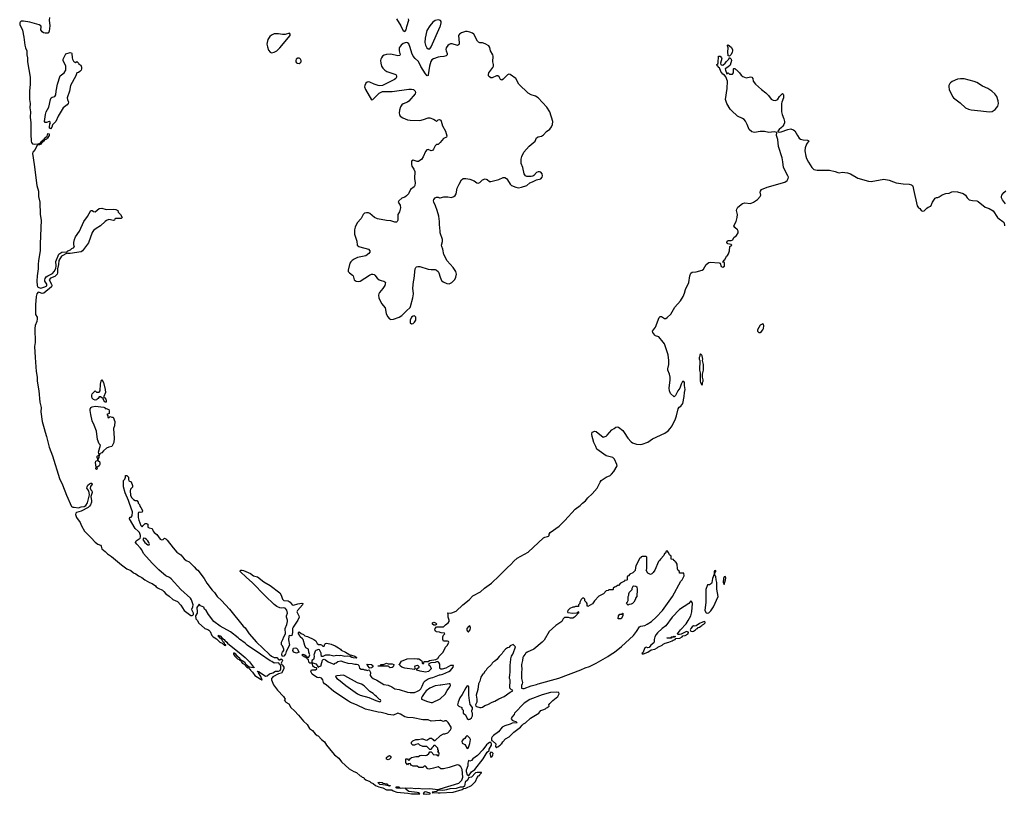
# Model space of a CAD drawing. Header units: inches. Extents: x 1552086 to 1694788, y 812325 to 917226.
# Tile 2 of 109: x 1553945 to 1568126, y 837981 to 849137. Entities that reach past the tile are written whole.
import ezdxf

# ---------------------------------------------------------------- set-up
doc = ezdxf.new("R2010")
doc.units = ezdxf.units.IN
doc.header["$MEASUREMENT"] = 0
for name, color, linetype in [('B5853', 7, 'Continuous'), ('B5854', 7, 'Continuous'), ('B5863', 7, 'Continuous'), ('B5864', 7, 'Continuous')]:
    doc.layers.add(name, color=color, linetype=linetype)

msp = doc.modelspace()

# ---------------------------------------------------------------- linework, layer by layer
at = {"layer": 'B5853', "color": 6, "elevation": 700}
for points in [[(1557026, 840000), (1557027, 839990), (1557042, 839970), (1557084, 839930), (1557104, 839924), (1557110, 839914), (1557118, 839918), (1557122, 839910), (1557129, 839909), (1557138, 839898), (1557136, 839890), (1557145, 839885), (1557149, 839870), (1557177, 839857), (1557198, 839838), (1557199, 839830), (1557210, 839816), (1557236, 839804), (1557247, 839807), (1557251, 839790), (1557264, 839784), (1557268, 839770), (1557299, 839739), (1557332, 839690), (1557406, 839646), (1557410, 839639), (1557419, 839639), (1557430, 839628), (1557435, 839630), (1557430, 839646), (1557426, 839646), (1557429, 839650), (1557418, 839678), (1557384, 839730), (1557386, 839746), (1557374, 839746), (1557370, 839754), (1557390, 839751), (1557400, 839740), (1557410, 839737), (1557485, 839685), (1557510, 839687), (1557544, 839716), (1557590, 839730), (1557630, 839755), (1557670, 839757), (1557694, 839766), (1557707, 839790), (1557706, 839826), (1557701, 839841), (1557689, 839850), (1557684, 839864), (1557670, 839875), (1557610, 839868), (1557574, 839894), (1557550, 839904), (1557411, 840000)], [(1557133, 840000), (1557193, 839950), (1557253, 839890), (1557314, 839814), (1557322, 839810), (1557318, 839802), (1557250, 839814), (1557208, 839848), (1557193, 839873), (1557171, 839891), (1557150, 839904), (1557142, 839902), (1557121, 839921), (1557122, 839930), (1557084, 839964), (1557059, 839999), (1557058, 840000)], [(1557539, 840000), (1557570, 839971), (1557610, 839951), (1557650, 839952), (1557670, 839922), (1557678, 839918), (1557690, 839916), (1557711, 839931), (1557725, 839925), (1557730, 839910), (1557713, 839870), (1557717, 839857), (1557730, 839842), (1557747, 839810), (1557750, 839789), (1557715, 839725), (1557670, 839716), (1557590, 839675), (1557580, 839660), (1557573, 839650), (1557572, 839630), (1557600, 839560), (1557660, 839480), (1557746, 839390), (1557766, 839350), (1557756, 839330), (1557766, 839326), (1557776, 839310), (1557822, 839282), (1557849, 839230), (1557902, 839182), (1557961, 839121), (1558030, 839033), (1558086, 838986), (1558121, 838930), (1558160, 838900), (1558202, 838850), (1558230, 838827), (1558242, 838822), (1558293, 838770), (1558336, 838736), (1558365, 838690), (1558450, 838581), (1558479, 838550), (1558541, 838501), (1558579, 838450), (1558691, 838350), (1558759, 838310), (1558795, 838295), (1558850, 838248), (1558863, 838243), (1558879, 838230), (1558902, 838222), (1558908, 838210), (1558928, 838190), (1558986, 838166), (1559002, 838150), (1559037, 838137), (1559069, 838110), (1559117, 838090), (1559175, 838075), (1559230, 838048), (1559305, 838045), (1559325, 838030), (1559376, 838010), (1559537, 837997), (1559590, 837986), (1559709, 837990), (1559690, 838004), (1559670, 838009), (1559550, 838024), (1559509, 838050), (1559508, 838068), (1559496, 838064), (1559378, 838070), (1559362, 838090), (1559369, 838091), (1559411, 838090), (1559413, 838073), (1559431, 838071), (1559464, 838075), (1559510, 838070), (1559570, 838074), (1559650, 838067), (1559690, 838069), (1559750, 838060), (1559850, 838067), (1559930, 838054), (1559970, 838052), (1560000, 838062)], [(1557772, 840000), (1557770, 839994), (1557750, 839969), (1557730, 839966), (1557721, 839990), (1557721, 840000)], [(1560000, 839043), (1559998, 839042), (1559870, 839035), (1559830, 839054), (1559750, 839055), (1559610, 839082), (1559529, 839089), (1559490, 839098), (1559430, 839135), (1559390, 839148), (1559330, 839119), (1559250, 839129), (1559230, 839139), (1559150, 839159), (1559110, 839164), (1558926, 839206), (1558798, 839270), (1558710, 839305), (1558681, 839321), (1558470, 839461), (1558357, 839557), (1558335, 839570), (1558319, 839590), (1558312, 839632), (1558290, 839655), (1558270, 839664), (1558250, 839659), (1558230, 839664), (1558175, 839695), (1558158, 839710), (1558138, 839750), (1558147, 839773), (1558207, 839773), (1558226, 839790), (1558222, 839802), (1558189, 839809), (1558169, 839829), (1558162, 839862), (1558148, 839868), (1558126, 839870), (1558110, 839886), (1558102, 839922), (1558090, 839926), (1558087, 839933), (1558087, 839947), (1558073, 839947), (1558058, 839958), (1558050, 839958), (1558028, 839970), (1558008, 839990), (1558022, 839998), (1558050, 839991), (1558074, 839970), (1558078, 839958), (1558090, 839954), (1558110, 839954), (1558116, 839964), (1558122, 839990), (1558119, 840000)], [(1558185, 840000), (1558181, 839990), (1558186, 839970), (1558182, 839938), (1558175, 839925), (1558152, 839910), (1558154, 839874), (1558166, 839874), (1558210, 839858), (1558234, 839830), (1558238, 839818), (1558250, 839814), (1558258, 839822), (1558288, 839832), (1558288, 839848), (1558305, 839915), (1558315, 839925), (1558330, 839927), (1558350, 839919), (1558390, 839891), (1558470, 839854), (1558482, 839858), (1558486, 839870), (1558503, 839877), (1558526, 839894), (1558570, 839903), (1558607, 839887), (1558670, 839871), (1558735, 839865), (1558770, 839856), (1558797, 839857), (1558814, 839850), (1558830, 839834), (1558838, 839798), (1558864, 839784), (1558890, 839782), (1558910, 839772), (1558930, 839772), (1558950, 839762), (1558973, 839773), (1558984, 839764), (1558997, 839737), (1558992, 839690), (1559012, 839670), (1559038, 839650), (1559090, 839627), (1559190, 839563), (1559250, 839555), (1559305, 839530), (1559350, 839501), (1559409, 839491), (1559530, 839453), (1559570, 839448), (1559630, 839447), (1559675, 839465), (1559701, 839479), (1559721, 839499), (1559742, 839538), (1559765, 839595), (1559785, 839615), (1559830, 839643), (1559870, 839659), (1559896, 839664), (1559990, 839701), (1560000, 839703)], [(1558684, 840000), (1558690, 839996), (1558774, 839970), (1558802, 839950), (1558790, 839942), (1558750, 839945), (1558728, 839950), (1558705, 839965), (1558670, 839969), (1558627, 839967), (1558570, 839979), (1558550, 839975), (1558510, 839982), (1558470, 839969), (1558410, 839987), (1558350, 839985), (1558310, 839966), (1558290, 839966), (1558289, 840000)], [(1560000, 839791), (1559995, 839795), (1559996, 839856), (1559980, 839880), (1559970, 839888), (1559950, 839889), (1559930, 839879), (1559866, 839874), (1559838, 839862), (1559834, 839850), (1559850, 839834), (1559870, 839794), (1559870, 839786), (1559834, 839750), (1559790, 839739), (1559713, 839753), (1559666, 839770), (1559666, 839790), (1559698, 839810), (1559698, 839818), (1559690, 839826), (1559674, 839834), (1559634, 839826), (1559632, 839810), (1559642, 839790), (1559630, 839778), (1559490, 839796), (1559448, 839810), (1559426, 839830), (1559422, 839842), (1559406, 839850), (1559422, 839858), (1559442, 839898), (1559527, 839933), (1559630, 839937), (1559670, 839934), (1559692, 839930), (1559734, 839910), (1559742, 839890), (1559742, 839870), (1559750, 839862), (1559766, 839870), (1559768, 839892), (1559828, 839892), (1559848, 839910), (1559937, 839923), (1559965, 839935), (1559987, 839970), (1560000, 839984)], [(1560000, 839552), (1559930, 839545), (1559850, 839509), (1559801, 839470), (1559768, 839432), (1559741, 839390), (1559731, 839370), (1559732, 839350), (1559817, 839317), (1559870, 839303), (1559890, 839304), (1560000, 839357)], [(1560000, 838356), (1559970, 838378), (1559904, 838356), (1559844, 838344), (1559822, 838350), (1559790, 838386), (1559770, 838386), (1559751, 838369), (1559692, 838368), (1559670, 838386), (1559610, 838386), (1559583, 838403), (1559570, 838426), (1559538, 838422), (1559530, 838406), (1559522, 838422), (1559506, 838430), (1559506, 838490), (1559510, 838494), (1559530, 838494), (1559538, 838478), (1559550, 838474), (1559562, 838478), (1559566, 838490), (1559586, 838510), (1559610, 838518), (1559650, 838525), (1559690, 838525), (1559710, 838538), (1559735, 838545), (1559790, 838541), (1559810, 838545), (1559838, 838570), (1559850, 838594), (1559870, 838594), (1559910, 838552), (1559950, 838554), (1559958, 838538), (1559970, 838534), (1559982, 838538), (1559986, 838570), (1559982, 838582), (1559968, 838588), (1559978, 838602), (1559978, 838610), (1559968, 838628), (1559967, 838647), (1559930, 838686), (1559910, 838686), (1559897, 838663), (1559882, 838650), (1559870, 838626), (1559850, 838626), (1559810, 838668), (1559749, 838669), (1559706, 838690), (1559690, 838706), (1559650, 838698), (1559631, 838689), (1559606, 838690), (1559586, 838710), (1559586, 838730), (1559606, 838750), (1559650, 838771), (1559688, 838772), (1559730, 838782), (1559750, 838782), (1559784, 838764), (1559810, 838762), (1559850, 838791), (1559874, 838790), (1559902, 838770), (1559910, 838754), (1559930, 838754), (1560000, 838822)], [(1560000, 838039), (1559970, 838042), (1559961, 838030), (1559950, 838024), (1559885, 838010), (1559890, 838002), (1559915, 838005), (1559970, 838001), (1560000, 838002)]]:
    msp.add_lwpolyline(points, dxfattribs=at)
for points in [[(1558990, 839798), (1558982, 839802), (1558958, 839830), (1558958, 839838), (1558946, 839854), (1559014, 839850), (1559034, 839830), (1559022, 839810), (1559010, 839802)], [(1559250, 839862), (1559310, 839862), (1559334, 839850), (1559330, 839826), (1559324, 839816), (1559310, 839809), (1559283, 839803), (1559266, 839810), (1559262, 839822), (1559250, 839826), (1559110, 839826), (1559106, 839830), (1559142, 839838), (1559149, 839851), (1559187, 839853), (1559230, 839871)], [(1558610, 839695), (1558513, 839687), (1558498, 839682), (1558494, 839670), (1558505, 839665), (1558514, 839650), (1558537, 839637), (1558642, 839550), (1558811, 839430), (1558850, 839411), (1558975, 839375), (1559074, 839330), (1559130, 839314), (1559142, 839318), (1559146, 839330), (1559142, 839342), (1559127, 839347), (1559086, 839390), (1559063, 839403), (1559034, 839434), (1558990, 839462), (1558905, 839545), (1558870, 839568), (1558810, 839589), (1558630, 839689)], [(1559250, 838478), (1559230, 838486), (1559228, 838492), (1559228, 838510), (1559250, 838532), (1559270, 838542), (1559292, 838528), (1559290, 838506), (1559270, 838486)], [(1559270, 838099), (1559214, 838114), (1559130, 838124), (1559104, 838150), (1559126, 838154), (1559165, 838150), (1559181, 838141), (1559231, 838130), (1559240, 838120), (1559283, 838110), (1559279, 838101)], [(1559790, 838015), (1559771, 838010), (1559756, 837990), (1559810, 837981), (1559850, 837989), (1559859, 837990), (1559856, 837996), (1559810, 838014)]]:
    msp.add_lwpolyline(points, close=True, dxfattribs=at)
at = {"layer": 'B5854', "color": 6}
for points, elevation in [([(1554372, 849170), (1554371, 849131), (1554381, 849050), (1554370, 848970), (1554359, 848950), (1554350, 848942), (1554310, 848941), (1554288, 848948), (1554270, 848961), (1554251, 848990), (1554255, 849035), (1554248, 849050), (1554225, 849065), (1554090, 849101), (1553998, 849118), (1553965, 849115), (1553950, 849102), (1553945, 849090), (1553948, 849070), (1553985, 848985), (1554006, 848886), (1554019, 848770), (1554030, 848730), (1554049, 848690), (1554048, 848630), (1554057, 848590), (1554059, 848530), (1554094, 848310), (1554095, 848210), (1554086, 848110), (1554087, 847990), (1554096, 847930), (1554090, 847870), (1554099, 847810), (1554095, 847735), (1554107, 847650), (1554105, 847490), (1554109, 847390), (1554114, 847370), (1554130, 847350), (1554155, 847345), (1554210, 847350), (1554239, 847361), (1554250, 847378), (1554300, 847420), (1554304, 847430), (1554338, 847462), (1554350, 847496), (1554370, 847494), (1554368, 847470), (1554345, 847430), (1554330, 847416), (1554299, 847401), (1554295, 847390), (1554279, 847381), (1554274, 847370), (1554259, 847361), (1554250, 847347), (1554230, 847337), (1554215, 847335), (1554210, 847346), (1554207, 847330), (1554190, 847321), (1554166, 847270), (1554135, 847230), (1554131, 847210), (1554154, 847054), (1554190, 846750), (1554214, 846670), (1554217, 846590), (1554235, 846510), (1554240, 846330), (1554252, 846250), (1554239, 845910), (1554239, 845810), (1554217, 845670), (1554212, 845610), (1554213, 845547), (1554195, 845450), (1554193, 845370), (1554196, 845310), (1554201, 845290), (1554218, 845278), (1554250, 845272), (1554306, 845290), (1554334, 845306), (1554335, 845330), (1554308, 845370), (1554306, 845390), (1554312, 845410), (1554328, 845432), (1554350, 845449), (1554417, 845483), (1554443, 845510), (1554464, 845556), (1554468, 845590), (1554465, 845655), (1554510, 845758), (1554550, 845791), (1554624, 845795), (1554636, 845810), (1554676, 845824), (1554698, 845842), (1554719, 845850), (1554730, 845865), (1554733, 845870), (1554724, 845890), (1554725, 845930), (1554733, 845970), (1554749, 846010), (1554807, 846093), (1554870, 846230), (1554919, 846301), (1554970, 846391), (1554990, 846391), (1555010, 846375), (1555030, 846371), (1555090, 846416), (1555130, 846423), (1555190, 846403), (1555290, 846408), (1555330, 846402), (1555358, 846390), (1555364, 846364), (1555398, 846330), (1555422, 846290), (1555418, 846282), (1555404, 846276), (1555325, 846275), (1555314, 846270), (1555312, 846250), (1555295, 846245), (1555230, 846258), (1555197, 846244), (1555174, 846230), (1555110, 846170), (1555047, 846130), (1555010, 846099), (1554987, 846073), (1554936, 845924), (1554850, 845806), (1554830, 845796), (1554670, 845770), (1554638, 845770), (1554630, 845775), (1554547, 845733), (1554510, 845670), (1554505, 845610), (1554487, 845550), (1554491, 845490), (1554482, 845470), (1554450, 845439), (1554386, 845414), (1554370, 845390), (1554404, 845330), (1554408, 845310), (1554403, 845290), (1554290, 845201), (1554270, 845195), (1554230, 845209), (1554209, 845211), (1554190, 845190), (1554182, 845150), (1554172, 845030), (1554170, 844910), (1554174, 844890), (1554194, 844854), (1554197, 844830), (1554191, 844789), (1554169, 844731), (1554161, 844690), (1554166, 844490), (1554160, 844430), (1554167, 844270), (1554184, 844070), (1554195, 843990), (1554195, 843930), (1554219, 843790), (1554233, 843630), (1554255, 843550), (1554248, 843490), (1554266, 843350), (1554298, 843250), (1554310, 843195), (1554332, 843132), (1554370, 842982), (1554415, 842855), (1554518, 842530), (1554559, 842439), (1554617, 842290), (1554690, 842128), (1554710, 842115), (1554730, 842117), (1554790, 842107), (1554830, 842123), (1554872, 842128), (1554899, 842141), (1554920, 842180), (1554948, 842292), (1554946, 842330), (1554937, 842357), (1554924, 842370), (1554914, 842390), (1554915, 842410), (1554928, 842432), (1554949, 842451), (1554970, 842463), (1554984, 842464), (1554988, 842450), (1554966, 842414), (1554961, 842390), (1554967, 842367), (1554982, 842350), (1554988, 842330), (1554967, 842270), (1554980, 842210), (1554978, 842190), (1554964, 842150), (1554951, 842129), (1554930, 842111), (1554830, 842061), (1554762, 842038), (1554752, 842030), (1554748, 842012), (1554762, 841970), (1554817, 841897), (1554837, 841850), (1554880, 841770), (1554975, 841675), (1555030, 841613), (1555070, 841582), (1555107, 841567), (1555117, 841557), (1555130, 841518), (1555150, 841495), (1555177, 841477), (1555210, 841443), (1555266, 841406), (1555410, 841287), (1555490, 841230), (1555544, 841204), (1555584, 841170), (1555618, 841158), (1555654, 841130), (1555704, 841104), (1555745, 841070), (1555814, 841030), (1555855, 841015), (1555903, 840983), (1555912, 840970), (1555940, 840950), (1556001, 840921), (1556023, 840903), (1556049, 840870), (1556097, 840837), (1556150, 840787), (1556216, 840756), (1556264, 840704), (1556314, 840630), (1556410, 840557), (1556430, 840554), (1556440, 840560), (1556448, 840570), (1556447, 840590), (1556427, 840630), (1556424, 840650), (1556438, 840682), (1556441, 840710), (1556421, 840781), (1556406, 840806), (1556267, 840930), (1556126, 841086), (1556104, 841104), (1556049, 841130), (1556021, 841150), (1555950, 841213), (1555853, 841310), (1555730, 841450), (1555702, 841502), (1555685, 841525), (1555630, 841582), (1555614, 841610), (1555622, 841630), (1555678, 841670), (1555684, 841690), (1555683, 841710), (1555669, 841750), (1555652, 841772), (1555610, 841810), (1555528, 841950), (1555530, 841974), (1555550, 841974), (1555567, 841993), (1555569, 842050), (1555524, 842170), (1555514, 842214), (1555463, 842323), (1555439, 842410), (1555440, 842500), (1555458, 842522), (1555468, 842550), (1555470, 842574), (1555490, 842574), (1555511, 842550), (1555513, 842513), (1555518, 842498), (1555550, 842482), (1555571, 842430), (1555570, 842406), (1555542, 842378), (1555538, 842350), (1555542, 842290), (1555557, 842257), (1555585, 842225), (1555610, 842214), (1555630, 842214), (1555651, 842191), (1555652, 842172), (1555670, 842154), (1555674, 842130), (1555690, 842114), (1555712, 842070), (1555710, 842046), (1555690, 842038), (1555670, 842046), (1555658, 842042), (1555653, 842027), (1555652, 841968), (1555661, 841930), (1555690, 841852), (1555710, 841834), (1555718, 841850), (1555750, 841882), (1555770, 841882), (1555790, 841874), (1555792, 841830), (1555810, 841821), (1555851, 841811), (1555867, 841770), (1555881, 841750), (1555921, 841721), (1555970, 841657), (1555994, 841646), (1556010, 841651), (1556030, 841671), (1556050, 841661), (1556070, 841643), (1556154, 841530), (1556207, 841470), (1556264, 841430), (1556313, 841373), (1556341, 841350), (1556387, 841327), (1556458, 841258), (1556485, 841225), (1556511, 841211), (1556603, 841090), (1556641, 841021), (1556719, 840919), (1556750, 840886), (1556787, 840830), (1556853, 840773), (1556967, 840650), (1557164, 840404), (1557190, 840378), (1557251, 840290), (1557354, 840174), (1557539, 840000)], 700), ([(1559372, 849150), (1559434, 849050), (1559450, 849015), (1559470, 848984), (1559490, 848967), (1559495, 848970), (1559510, 848991), (1559520, 849040), (1559551, 849130), (1559547, 849150)], 800), ([(1560000, 849126), (1559990, 849131), (1559970, 849134), (1559930, 849125), (1559896, 849104), (1559850, 849050), (1559810, 848981), (1559783, 848870), (1559781, 848810), (1559791, 848770), (1559810, 848733), (1559830, 848717), (1559850, 848719), (1559873, 848747), (1560000, 849037)], 800), ([(1560000, 848601), (1559970, 848598), (1559906, 848574), (1559882, 848558), (1559866, 848534), (1559845, 848470), (1559830, 848341), (1559826, 848334), (1559813, 848327), (1559790, 848356), (1559724, 848464), (1559690, 848537), (1559640, 848580), (1559614, 848614), (1559594, 848654), (1559570, 848737), (1559549, 848789), (1559530, 848806), (1559510, 848810), (1559470, 848795), (1559437, 848770), (1559411, 848730), (1559409, 848689), (1559427, 848630), (1559419, 848621), (1559390, 848617), (1559290, 848639), (1559230, 848638), (1559195, 848625), (1559172, 848610), (1559155, 848590), (1559146, 848570), (1559142, 848550), (1559145, 848510), (1559157, 848470), (1559177, 848437), (1559204, 848410), (1559233, 848393), (1559363, 848350), (1559374, 848330), (1559373, 848310), (1559363, 848290), (1559344, 848276), (1559170, 848191), (1559133, 848187), (1559109, 848191), (1559050, 848210), (1558990, 848239), (1558970, 848243), (1558950, 848238), (1558930, 848223), (1558914, 848190), (1558913, 848170), (1558925, 848130), (1559010, 847981), (1559030, 847988), (1559122, 848078), (1559170, 848101), (1559210, 848105), (1559310, 848101), (1559550, 848137), (1559590, 848137), (1559615, 848130), (1559639, 848110), (1559645, 848090), (1559639, 848070), (1559550, 847963), (1559530, 847949), (1559470, 847927), (1559449, 847910), (1559430, 847883), (1559415, 847835), (1559411, 847791), (1559414, 847770), (1559426, 847746), (1559462, 847722), (1559530, 847697), (1559570, 847689), (1559710, 847687), (1559762, 847698), (1559830, 847722), (1559850, 847724), (1559906, 847706), (1559931, 847690), (1559950, 847671), (1559970, 847693), (1559990, 847698), (1560000, 847693)], 800), ([(1560000, 847369), (1559990, 847358), (1559970, 847342), (1559950, 847338), (1559930, 847320), (1559907, 847273), (1559890, 847254), (1559870, 847250), (1559830, 847267), (1559810, 847264), (1559790, 847237), (1559757, 847163), (1559730, 847125), (1559710, 847108), (1559690, 847097), (1559670, 847095), (1559610, 847114), (1559590, 847101), (1559586, 847090), (1559586, 847050), (1559593, 847030), (1559623, 846983), (1559635, 846950), (1559629, 846851), (1559640, 846790), (1559638, 846750), (1559626, 846730), (1559574, 846690), (1559543, 846630), (1559518, 846602), (1559490, 846581), (1559450, 846568), (1559404, 846530), (1559395, 846510), (1559424, 846464), (1559429, 846430), (1559413, 846370), (1559393, 846330), (1559392, 846250), (1559383, 846230), (1559370, 846223), (1559350, 846223), (1559290, 846239), (1559230, 846245), (1559098, 846270), (1559056, 846290), (1558990, 846348), (1558970, 846357), (1558942, 846358), (1558911, 846349), (1558894, 846330), (1558864, 846276), (1558806, 846210), (1558776, 846150), (1558767, 846110), (1558767, 846050), (1558800, 845950), (1558806, 845890), (1558830, 845870), (1558845, 845865), (1558970, 845830), (1558990, 845810), (1558986, 845790), (1558971, 845770), (1558930, 845734), (1558810, 845710), (1558764, 845690), (1558734, 845670), (1558714, 845650), (1558702, 845630), (1558678, 845530), (1558678, 845510), (1558694, 845490), (1558738, 845458), (1558746, 845446), (1558763, 845390), (1558790, 845370), (1558827, 845367), (1558850, 845371), (1558981, 845459), (1559010, 845471), (1559030, 845473), (1559050, 845468), (1559059, 845459), (1559095, 845415), (1559124, 845390), (1559150, 845379), (1559191, 845371), (1559203, 845363), (1559212, 845350), (1559211, 845331), (1559202, 845310), (1559174, 845266), (1559128, 845210), (1559118, 845190), (1559114, 845170), (1559118, 845130), (1559156, 845050), (1559208, 844988), (1559225, 844905), (1559244, 844864), (1559270, 844831), (1559290, 844819), (1559330, 844825), (1559410, 844855), (1559450, 844879), (1559518, 844942), (1559567, 844993), (1559573, 845006), (1559609, 845130), (1559615, 845190), (1559609, 845271), (1559616, 845364), (1559626, 845410), (1559643, 845550), (1559652, 845568), (1559662, 845578), (1559677, 845583), (1559710, 845585), (1559830, 845545), (1559870, 845540), (1559930, 845539), (1559950, 845531), (1559970, 845511), (1559982, 845490), (1559999, 845430), (1560000, 845429)], 800), ([(1560000, 846094), (1559992, 846190), (1559993, 846233), (1559981, 846310), (1559959, 846390), (1559935, 846455), (1559908, 846510), (1559904, 846530), (1559910, 846550), (1559929, 846570), (1559950, 846580), (1559970, 846579), (1559990, 846571), (1560000, 846573)], 800), ([(1557721, 840000), (1557723, 840017), (1557730, 840030), (1557749, 840050), (1557749, 840070), (1557730, 840118), (1557715, 840135), (1557714, 840170), (1557737, 840210), (1557747, 840250), (1557773, 840290), (1557770, 840370), (1557794, 840426), (1557804, 840470), (1557802, 840490), (1557787, 840530), (1557787, 840550), (1557801, 840590), (1557793, 840633), (1557770, 840663), (1557750, 840669), (1557710, 840661), (1557690, 840665), (1557650, 840685), (1557610, 840717), (1557479, 840839), (1557294, 841034), (1557210, 841105), (1557122, 841190), (1557126, 841210), (1557149, 841211), (1557170, 841205), (1557270, 841159), (1557310, 841127), (1557370, 841111), (1557463, 841043), (1557550, 840990), (1557690, 840884), (1557713, 840850), (1557731, 840791), (1557750, 840771), (1557810, 840768), (1557839, 840750), (1557870, 840711), (1557887, 840707), (1557950, 840726), (1558010, 840734), (1558023, 840730), (1558020, 840710), (1557948, 840630), (1557936, 840610), (1557965, 840550), (1557968, 840530), (1557952, 840488), (1557884, 840390), (1557876, 840370), (1557875, 840310), (1557862, 840270), (1557850, 840265), (1557830, 840269), (1557821, 840260), (1557816, 840204), (1557829, 840130), (1557782, 840038), (1557772, 840000)], 700), ([(1557411, 840000), (1557222, 840130), (1557190, 840159), (1557110, 840214), (1557090, 840234), (1556979, 840319), (1556830, 840404), (1556742, 840470), (1556665, 840570), (1556630, 840628), (1556608, 840650), (1556595, 840675), (1556550, 840698), (1556530, 840718), (1556496, 840670), (1556502, 840610), (1556499, 840590), (1556478, 840550), (1556484, 840510), (1556504, 840484), (1556520, 840450), (1556610, 840371), (1556656, 840356), (1556667, 840347), (1556686, 840326), (1556714, 840270), (1556733, 840250), (1556780, 840220), (1556827, 840170), (1556859, 840159), (1556876, 840144), (1556884, 840144), (1556890, 840129), (1556915, 840125), (1556913, 840133), (1556901, 840141), (1556896, 840156), (1556870, 840182), (1556861, 840201), (1556850, 840210), (1556845, 840225), (1556830, 840230), (1556824, 840244), (1556810, 840250), (1556810, 840272), (1556822, 840262), (1556830, 840262), (1556865, 840225), (1556890, 840211), (1556898, 840198), (1556930, 840174), (1556940, 840160), (1557133, 840000)], 700), ([(1558119, 840000), (1558109, 840030), (1558106, 840070), (1558068, 840090), (1558050, 840126), (1558029, 840209), (1558020, 840220), (1557982, 840250), (1557975, 840275), (1557962, 840290), (1557958, 840310), (1557970, 840322), (1557997, 840297), (1558030, 840285), (1558050, 840262), (1558090, 840256), (1558182, 840210), (1558211, 840190), (1558230, 840152), (1558250, 840138), (1558278, 840138), (1558293, 840133), (1558310, 840114), (1558330, 840114), (1558338, 840142), (1558347, 840153), (1558370, 840156), (1558430, 840145), (1558490, 840119), (1558538, 840090), (1558565, 840070), (1558575, 840055), (1558638, 840030), (1558684, 840000)], 700), ([(1560000, 840313), (1559990, 840318), (1559950, 840322), (1559938, 840330), (1559926, 840350), (1559927, 840367), (1559950, 840394), (1560000, 840394)], 700), ([(1557058, 840000), (1557035, 840015), (1557026, 840014), (1557026, 840000)], 700), ([(1558289, 840000), (1558288, 840012), (1558263, 840063), (1558250, 840069), (1558210, 840054), (1558199, 840041), (1558185, 840000)], 700)]:
    msp.add_lwpolyline(points, dxfattribs=dict(at, elevation=elevation))
for points, elevation in [([(1557830, 848944), (1557770, 848922), (1557730, 848923), (1557670, 848934), (1557610, 848932), (1557570, 848914), (1557547, 848893), (1557521, 848850), (1557507, 848810), (1557505, 848785), (1557512, 848748), (1557530, 848698), (1557550, 848669), (1557570, 848661), (1557610, 848669), (1557650, 848691), (1557692, 848730), (1557839, 848910), (1557841, 848930)], 800), ([(1554750, 848522), (1554770, 848534), (1554794, 848510), (1554798, 848498), (1554824, 848484), (1554835, 848455), (1554835, 848430), (1554828, 848410), (1554810, 848392), (1554790, 848377), (1554770, 848370), (1554761, 848359), (1554752, 848330), (1554676, 848190), (1554663, 848110), (1554630, 848010), (1554631, 847990), (1554646, 847950), (1554641, 847930), (1554630, 847912), (1554572, 847868), (1554500, 847750), (1554464, 847670), (1554419, 847621), (1554408, 847590), (1554390, 847564), (1554376, 847576), (1554373, 847590), (1554381, 847639), (1554389, 847650), (1554382, 847662), (1554370, 847669), (1554330, 847655), (1554316, 847656), (1554310, 847658), (1554304, 847670), (1554314, 847774), (1554327, 847810), (1554363, 847877), (1554390, 847990), (1554399, 848010), (1554410, 848021), (1554450, 848031), (1554466, 848054), (1554468, 848108), (1554490, 848207), (1554529, 848330), (1554586, 848374), (1554607, 848410), (1554611, 848430), (1554607, 848467), (1554603, 848483), (1554570, 848547), (1554572, 848570), (1554610, 848647), (1554670, 848665), (1554690, 848658), (1554698, 848650), (1554701, 848590), (1554706, 848570), (1554721, 848541), (1554730, 848531)], 700), ([(1557970, 848584), (1557950, 848583), (1557929, 848570), (1557920, 848550), (1557921, 848530), (1557930, 848517), (1557942, 848510), (1557970, 848508), (1557985, 848515), (1557997, 848530), (1558000, 848550), (1557991, 848570), (1557979, 848579)], 800), ([(1559630, 844873), (1559610, 844869), (1559590, 844855), (1559569, 844811), (1559571, 844770), (1559590, 844755), (1559610, 844764), (1559630, 844779), (1559650, 844812), (1559651, 844851)], 800), ([(1555190, 843628), (1555170, 843629), (1555146, 843674), (1555146, 843686), (1555126, 843690), (1555110, 843706), (1555090, 843706), (1555077, 843683), (1555062, 843670), (1555050, 843662), (1555030, 843658), (1555010, 843668), (1554990, 843688), (1554982, 843710), (1554982, 843730), (1554989, 843750), (1555030, 843794), (1555050, 843774), (1555090, 843774), (1555106, 843790), (1555109, 843890), (1555117, 843930), (1555130, 843954), (1555150, 843910), (1555176, 843810), (1555181, 843770), (1555158, 843710), (1555158, 843698), (1555170, 843692), (1555185, 843670), (1555192, 843648)], 700), ([(1555178, 843538), (1555190, 843538), (1555230, 843522), (1555235, 843505), (1555235, 843465), (1555202, 843450), (1555212, 843432), (1555214, 843410), (1555230, 843405), (1555250, 843422), (1555273, 843413), (1555290, 843412), (1555317, 843350), (1555311, 843289), (1555296, 843250), (1555306, 843110), (1555302, 843050), (1555271, 842989), (1555230, 842979), (1555196, 842964), (1555150, 842927), (1555130, 842899), (1555102, 842890), (1555097, 842883), (1555091, 842869), (1555086, 842830), (1555071, 842810), (1555071, 842790), (1555092, 842772), (1555100, 842750), (1555097, 842730), (1555090, 842713), (1555056, 842690), (1555059, 842670), (1555050, 842659), (1555039, 842670), (1555046, 842694), (1555038, 842762), (1555043, 842777), (1555050, 842785), (1555069, 842791), (1555069, 842810), (1555059, 842830), (1555059, 842850), (1555063, 842857), (1555079, 842861), (1555088, 842870), (1555078, 842910), (1555108, 843010), (1555089, 843029), (1555064, 843090), (1555052, 843210), (1555019, 843299), (1554990, 843358), (1554967, 843450), (1554959, 843510), (1554961, 843530), (1554970, 843551), (1554990, 843564), (1555030, 843571), (1555157, 843557), (1555170, 843552)], 700), ([(1555730, 841668), (1555718, 841650), (1555746, 841606), (1555790, 841575), (1555810, 841574), (1555813, 841590), (1555806, 841610), (1555792, 841630), (1555770, 841653), (1555750, 841665)], 700), ([(1559910, 840418), (1559888, 840430), (1559889, 840450), (1559910, 840462), (1559934, 840450), (1559952, 840430), (1559950, 840426), (1559930, 840418)], 700), ([(1557930, 840014), (1557887, 840027), (1557877, 840050), (1557890, 840085), (1557910, 840091), (1557930, 840085), (1557945, 840070), (1557960, 840040), (1557972, 840030), (1557970, 840026)], 700)]:
    msp.add_lwpolyline(points, close=True, dxfattribs=dict(at, elevation=elevation))
at = {"layer": 'B5863', "color": 6, "elevation": 700}
for points in [[(1560000, 839984), (1560015, 840000)], [(1560882, 840000), (1560850, 839968), (1560817, 839923), (1560790, 839898), (1560770, 839888), (1560751, 839869), (1560742, 839850), (1560672, 839788), (1560662, 839770), (1560642, 839750), (1560624, 839716), (1560610, 839706), (1560585, 839670), (1560571, 839610), (1560551, 839570), (1560541, 839490), (1560521, 839410), (1560522, 839382), (1560531, 839350), (1560531, 839310), (1560512, 839270), (1560513, 839253), (1560524, 839244), (1560570, 839231), (1560590, 839231), (1560610, 839238), (1560642, 839258), (1560687, 839273), (1560749, 839310), (1560790, 839324), (1560844, 839356), (1560922, 839390), (1561009, 839451), (1561046, 839470), (1561042, 839482), (1561030, 839486), (1561006, 839510), (1561008, 839630), (1560998, 839650), (1561002, 839710), (1561008, 839730), (1561008, 839848), (1561015, 839875), (1561018, 839930), (1561029, 839970), (1561048, 840000)], [(1561224, 840000), (1561201, 839970), (1561191, 839950), (1561187, 839910), (1561171, 839850), (1561176, 839770), (1561171, 839750), (1561171, 839650), (1561185, 839590), (1561182, 839570), (1561172, 839550), (1561172, 839530), (1561174, 839510), (1561190, 839505), (1561210, 839507), (1561310, 839542), (1561390, 839564), (1561410, 839574), (1561710, 839653), (1562027, 839773), (1562090, 839804), (1562150, 839824), (1562250, 839871), (1562415, 839965), (1562466, 840000)], [(1560000, 839703), (1560038, 839710), (1560128, 839750), (1560150, 839766), (1560188, 839810), (1560194, 839834), (1560190, 839838), (1560150, 839834), (1560082, 839798), (1560030, 839782), (1560010, 839782), (1560000, 839791)], [(1560000, 839357), (1560002, 839358), (1560075, 839425), (1560103, 839477), (1560141, 839530), (1560149, 839550), (1560146, 839570), (1560130, 839574), (1560010, 839553), (1560000, 839552)], [(1560000, 838822), (1560008, 838830), (1560050, 838852), (1560070, 838852), (1560110, 838865), (1560148, 838910), (1560158, 838930), (1560158, 838950), (1560117, 839017), (1560090, 839038), (1560070, 839038), (1560050, 839028), (1560010, 839046), (1560000, 839043)], [(1560000, 838062), (1560270, 838144), (1560296, 838164), (1560314, 838186), (1560326, 838230), (1560320, 838340), (1560298, 838378), (1560270, 838400), (1560250, 838404), (1560230, 838401), (1560130, 838366), (1560050, 838347), (1560010, 838350), (1560000, 838356)], [(1560000, 838002), (1560190, 838010), (1560316, 838050), (1560335, 838065), (1560371, 838070), (1560450, 838110), (1560510, 838168), (1560536, 838224), (1560555, 838245), (1560569, 838250), (1560573, 838267), (1560595, 838290), (1560595, 838295), (1560535, 838295), (1560510, 838289), (1560450, 838229), (1560410, 838218), (1560401, 838190), (1560363, 838157), (1560350, 838099), (1560334, 838086), (1560290, 838084), (1560230, 838064), (1560138, 838062), (1560090, 838044), (1560070, 838042), (1560030, 838037), (1560000, 838039)]]:
    msp.add_lwpolyline(points, dxfattribs=at)
for points in [[(1560390, 839542), (1560370, 839515), (1560319, 839421), (1560285, 839370), (1560261, 839310), (1560252, 839270), (1560270, 839252), (1560314, 839230), (1560314, 839210), (1560332, 839192), (1560334, 839150), (1560364, 839124), (1560390, 839072), (1560410, 839058), (1560430, 839062), (1560450, 839082), (1560466, 839110), (1560466, 839150), (1560458, 839170), (1560458, 839190), (1560468, 839210), (1560468, 839230), (1560433, 839273), (1560421, 839330), (1560413, 839410), (1560413, 839530), (1560410, 839538)], [(1561670, 839454), (1561590, 839449), (1561470, 839416), (1561291, 839349), (1561210, 839293), (1561071, 839149), (1561065, 839130), (1561031, 839090), (1561025, 839070), (1561038, 839050), (1561057, 839037), (1561094, 839030), (1561098, 839018), (1561111, 839010), (1561036, 839004), (1561010, 838989), (1560930, 838969), (1560892, 838950), (1560839, 838881), (1560771, 838830), (1560750, 838808), (1560741, 838790), (1560738, 838758), (1560754, 838750), (1560802, 838710), (1560798, 838670), (1560810, 838652), (1560818, 838662), (1560830, 838665), (1560854, 838686), (1560870, 838692), (1560876, 838704), (1560890, 838714), (1560902, 838738), (1560942, 838778), (1560996, 838810), (1561064, 838876), (1561156, 838950), (1561181, 838979), (1561203, 838997), (1561231, 839010), (1561301, 839079), (1561423, 839150), (1561453, 839187), (1561480, 839200), (1561518, 839210), (1561534, 839226), (1561549, 839230), (1561557, 839243), (1561572, 839250), (1561568, 839270), (1561582, 839290), (1561622, 839330), (1561695, 839390), (1561715, 839430), (1561710, 839446)], [(1560390, 838826), (1560372, 838808), (1560357, 838783), (1560334, 838770), (1560314, 838746), (1560318, 838718), (1560357, 838697), (1560390, 838642), (1560410, 838654), (1560430, 838714), (1560437, 838770), (1560430, 838788)], [(1560710, 838728), (1560690, 838715), (1560670, 838695), (1560617, 838623), (1560539, 838541), (1560472, 838490), (1560450, 838466), (1560430, 838458), (1560410, 838466), (1560401, 838430), (1560401, 838390), (1560376, 838330), (1560374, 838310), (1560390, 838264), (1560407, 838250), (1560410, 838242), (1560450, 838305), (1560499, 838340), (1560619, 838490), (1560678, 838590), (1560706, 838610), (1560708, 838630), (1560738, 838690), (1560738, 838710), (1560730, 838726)], [(1560730, 838586), (1560714, 838570), (1560730, 838512), (1560737, 838523), (1560750, 838525), (1560761, 838550), (1560762, 838570), (1560750, 838582)]]:
    msp.add_lwpolyline(points, close=True, dxfattribs=at)
at = {"layer": 'B5864', "color": 6}
for points, elevation in [([(1560000, 849037), (1560006, 849050), (1560015, 849090), (1560014, 849110), (1560004, 849124), (1560000, 849126)], 800), ([(1560000, 846573), (1560053, 846587), (1560110, 846585), (1560163, 846577), (1560199, 846590), (1560216, 846604), (1560233, 846627), (1560248, 846710), (1560274, 846770), (1560310, 846830), (1560332, 846848), (1560370, 846850), (1560430, 846841), (1560490, 846817), (1560530, 846790), (1560550, 846783), (1560570, 846793), (1560610, 846830), (1560650, 846846), (1560677, 846837), (1560709, 846809), (1560729, 846809), (1560844, 846836), (1560910, 846865), (1560930, 846864), (1560955, 846850), (1560972, 846830), (1561008, 846770), (1561030, 846750), (1561090, 846725), (1561130, 846716), (1561170, 846724), (1561249, 846751), (1561290, 846787), (1561330, 846802), (1561388, 846832), (1561450, 846847), (1561471, 846870), (1561475, 846890), (1561470, 846918), (1561450, 846940), (1561430, 846947), (1561410, 846945), (1561390, 846935), (1561350, 846892), (1561336, 846884), (1561310, 846879), (1561270, 846878), (1561250, 846880), (1561230, 846889), (1561210, 846917), (1561190, 847010), (1561168, 847068), (1561166, 847130), (1561175, 847165), (1561207, 847230), (1561284, 847316), (1561368, 847390), (1561390, 847436), (1561410, 847448), (1561459, 847461), (1561490, 847477), (1561533, 847527), (1561578, 847562), (1561606, 847594), (1561620, 847630), (1561622, 847670), (1561582, 847810), (1561536, 847876), (1561414, 848014), (1561376, 848036), (1561310, 848053), (1561270, 848079), (1561132, 848210), (1561090, 848291), (1561010, 848347), (1560990, 848352), (1560970, 848344), (1560910, 848280), (1560890, 848266), (1560870, 848278), (1560852, 848312), (1560830, 848328), (1560810, 848327), (1560750, 848302), (1560730, 848302), (1560710, 848315), (1560699, 848330), (1560696, 848350), (1560701, 848370), (1560761, 848450), (1560768, 848470), (1560768, 848490), (1560759, 848530), (1560762, 848610), (1560757, 848630), (1560725, 848690), (1560718, 848738), (1560701, 848761), (1560650, 848792), (1560610, 848803), (1560570, 848805), (1560553, 848813), (1560540, 848830), (1560487, 848927), (1560465, 848945), (1560430, 848959), (1560390, 848967), (1560365, 848965), (1560310, 848949), (1560278, 848930), (1560267, 848910), (1560276, 848804), (1560274, 848786), (1560267, 848773), (1560250, 848766), (1560172, 848788), (1560151, 848789), (1560130, 848781), (1560112, 848768), (1560088, 848730), (1560084, 848710), (1560086, 848690), (1560100, 848650), (1560100, 848630), (1560085, 848615), (1560054, 848606), (1560000, 848601)], 800), ([(1560000, 840394), (1560050, 840394), (1560078, 840422), (1560118, 840450), (1560129, 840470), (1560129, 840490), (1560114, 840530), (1560118, 840578), (1560110, 840586), (1560110, 840594), (1560151, 840591), (1560170, 840595), (1560230, 840621), (1560325, 840710), (1560417, 840783), (1560470, 840839), (1560583, 840897), (1560640, 840950), (1560738, 841022), (1560853, 841127), (1560972, 841250), (1561018, 841290), (1561061, 841339), (1561110, 841384), (1561267, 841470), (1561490, 841674), (1561510, 841686), (1561547, 841693), (1561560, 841700), (1561569, 841710), (1561573, 841730), (1561587, 841753), (1561716, 841844), (1561797, 841923), (1561944, 842090), (1562017, 842143), (1562050, 842174), (1562094, 842206), (1562127, 842250), (1562192, 842308), (1562262, 842390), (1562304, 842476), (1562321, 842499), (1562390, 842548), (1562450, 842573), (1562470, 842591), (1562502, 842630), (1562549, 842710), (1562546, 842730), (1562510, 842810), (1562487, 842830), (1562390, 842858), (1562256, 842950), (1562244, 842990), (1562214, 843050), (1562202, 843102), (1562188, 843132), (1562183, 843170), (1562190, 843198), (1562230, 843211), (1562250, 843206), (1562350, 843127), (1562390, 843140), (1562408, 843152), (1562475, 843230), (1562509, 843251), (1562530, 843271), (1562550, 843275), (1562570, 843267), (1562630, 843219), (1562653, 843190), (1562703, 843110), (1562750, 843059), (1562770, 843044), (1562830, 843023), (1562890, 843021), (1562910, 843024), (1562990, 843054), (1563058, 843102), (1563237, 843183), (1563284, 843216), (1563315, 843250), (1563340, 843290), (1563389, 843390), (1563405, 843430), (1563428, 843532), (1563442, 843558), (1563468, 843572), (1563494, 843610), (1563517, 843710), (1563519, 843770), (1563529, 843810), (1563518, 843870), (1563518, 843910), (1563510, 843926), (1563490, 843926), (1563470, 843886), (1563451, 843829), (1563422, 843790), (1563390, 843726), (1563373, 843707), (1563316, 843756), (1563304, 843790), (1563299, 843830), (1563313, 843950), (1563313, 843990), (1563304, 844030), (1563281, 844090), (1563278, 844110), (1563295, 844170), (1563294, 844230), (1563284, 844310), (1563230, 844469), (1563215, 844495), (1563150, 844568), (1563104, 844584), (1563094, 844594), (1563062, 844630), (1563061, 844650), (1563101, 844710), (1563156, 844850), (1563170, 844865), (1563190, 844863), (1563230, 844833), (1563250, 844832), (1563270, 844846), (1563323, 844897), (1563383, 844997), (1563461, 845090), (1563503, 845150), (1563522, 845198), (1563534, 845250), (1563582, 845350), (1563597, 845450), (1563612, 845488), (1563630, 845499), (1563690, 845506), (1563775, 845530), (1563794, 845545), (1563830, 845611), (1563870, 845638), (1563890, 845646), (1564017, 845637), (1564034, 845630), (1564050, 845582), (1564070, 845572), (1564094, 845586), (1564098, 845610), (1564096, 845636), (1564090, 845646), (1564070, 845646), (1564066, 845650), (1564082, 845658), (1564087, 845673), (1564102, 845678), (1564126, 845730), (1564140, 845740), (1564156, 845764), (1564169, 845810), (1564175, 845870), (1564202, 845890), (1564190, 845902), (1564144, 845910), (1564129, 845930), (1564135, 845950), (1564150, 845956), (1564190, 845957), (1564214, 845966), (1564230, 846002), (1564270, 846031), (1564293, 846070), (1564293, 846093), (1564284, 846110), (1564246, 846146), (1564229, 846170), (1564263, 846230), (1564280, 846290), (1564281, 846330), (1564267, 846390), (1564273, 846410), (1564290, 846437), (1564357, 846490), (1564390, 846498), (1564470, 846490), (1564512, 846508), (1564571, 846549), (1564612, 846590), (1564618, 846610), (1564610, 846654), (1564613, 846670), (1564630, 846691), (1564710, 846726), (1564963, 846797), (1564997, 846823), (1565015, 846850), (1565016, 846870), (1565010, 846890), (1564944, 847010), (1564937, 847090), (1564926, 847146), (1564872, 847310), (1564862, 847410), (1564843, 847470), (1564852, 847512), (1564810, 847520), (1564735, 847515), (1564670, 847526), (1564610, 847528), (1564530, 847514), (1564490, 847522), (1564450, 847555), (1564425, 847630), (1564398, 847678), (1564379, 847699), (1564356, 847716), (1564285, 847750), (1564198, 847830), (1564179, 847850), (1564130, 847930), (1564111, 847990), (1564136, 848144), (1564139, 848250), (1564116, 848316), (1564098, 848338), (1564070, 848351), (1564043, 848390), (1564022, 848442), (1564010, 848450), (1564004, 848464), (1563989, 848471), (1563986, 848490), (1563998, 848502), (1564003, 848517), (1564010, 848611), (1564032, 848610), (1564052, 848590), (1564057, 848577), (1564038, 848510), (1564042, 848490), (1564050, 848485), (1564070, 848481), (1564105, 848510), (1564124, 848536), (1564159, 848570), (1564167, 848593), (1564191, 848570), (1564196, 848550), (1564176, 848484), (1564146, 848454), (1564108, 848430), (1564111, 848410), (1564130, 848358), (1564139, 848361), (1564150, 848374), (1564170, 848354), (1564210, 848352), (1564228, 848370), (1564228, 848430), (1564230, 848434), (1564247, 848433), (1564260, 848420), (1564270, 848416), (1564310, 848372), (1564336, 848336), (1564359, 848319), (1564410, 848302), (1564470, 848313), (1564491, 848311), (1564505, 848290), (1564511, 848250), (1564543, 848210), (1564631, 848130), (1564690, 848086), (1564730, 848046), (1564770, 847994), (1564796, 847976), (1564830, 847973), (1564850, 847981), (1564866, 847994), (1564887, 848030), (1564910, 848057), (1564930, 848072), (1564943, 848063), (1564948, 848048), (1564947, 848010), (1564920, 847950), (1564918, 847930), (1564919, 847810), (1564925, 847770), (1564950, 847710), (1564959, 847670), (1564958, 847650), (1564951, 847629), (1564936, 847604), (1564917, 847583), (1564883, 847557), (1564864, 847530), (1564864, 847524), (1564890, 847517), (1564910, 847520), (1565010, 847556), (1565050, 847564), (1565061, 847561), (1565090, 847550), (1565110, 847535), (1565148, 847470), (1565173, 847433), (1565190, 847418), (1565230, 847405), (1565290, 847401), (1565310, 847391), (1565276, 847344), (1565257, 847290), (1565255, 847250), (1565266, 847170), (1565276, 847136), (1565305, 847085), (1565352, 847010), (1565382, 846982), (1565430, 846971), (1565610, 846970), (1565690, 846952), (1565730, 846935), (1565750, 846933), (1565790, 846940), (1565870, 846930), (1565910, 846915), (1566016, 846856), (1566170, 846810), (1566210, 846809), (1566390, 846839), (1566470, 846826), (1566530, 846800), (1566570, 846789), (1566670, 846775), (1566758, 846770), (1566790, 846761), (1566804, 846750), (1566810, 846739), (1566817, 846690), (1566870, 846456), (1566890, 846426), (1566910, 846416), (1566930, 846391), (1566950, 846378), (1566970, 846385), (1567010, 846425), (1567030, 846438), (1567069, 846451), (1567093, 846510), (1567130, 846565), (1567150, 846576), (1567170, 846576), (1567190, 846586), (1567230, 846616), (1567285, 846635), (1567330, 846640), (1567370, 846657), (1567397, 846663), (1567450, 846658), (1567534, 846634), (1567568, 846610), (1567590, 846571), (1567621, 846541), (1567670, 846531), (1567730, 846528), (1567750, 846520), (1567850, 846439), (1567910, 846417), (1567965, 846385), (1568026, 846290), (1568050, 846268), (1568107, 846230), (1568122, 846210), (1568130, 846170)], 700), ([(1560000, 847693), (1560010, 847688), (1560016, 847676), (1560034, 847610), (1560076, 847530), (1560095, 847465), (1560093, 847447), (1560050, 847427), (1560000, 847369)], 800), ([(1568144, 846484), (1568101, 846541), (1568088, 846570), (1568085, 846590), (1568090, 846610), (1568118, 846650), (1568146, 846674)], 700), ([(1560000, 845429), (1560022, 845382), (1560043, 845363), (1560097, 845337), (1560130, 845335), (1560170, 845352), (1560210, 845395), (1560227, 845430), (1560234, 845470), (1560225, 845510), (1560189, 845570), (1560103, 845663), (1560054, 845754), (1560040, 845830), (1560023, 845870), (1560019, 845890), (1560036, 845944), (1560036, 845970), (1560002, 846070), (1560000, 846094)], 800), ([(1562466, 840000), (1562510, 840030), (1562612, 840110), (1562784, 840270), (1562830, 840327), (1562870, 840394), (1562890, 840405), (1562950, 840412), (1562984, 840430), (1563044, 840470), (1563111, 840530), (1563201, 840630), (1563349, 840830), (1563468, 841050), (1563488, 841070), (1563515, 841130), (1563510, 841166), (1563450, 841166), (1563446, 841170), (1563446, 841190), (1563430, 841206), (1563418, 841230), (1563416, 841296), (1563402, 841322), (1563386, 841330), (1563382, 841342), (1563367, 841347), (1563362, 841362), (1563327, 841367), (1563326, 841410), (1563306, 841430), (1563290, 841466), (1563270, 841486), (1563258, 841482), (1563244, 841456), (1563232, 841448), (1563220, 841420), (1563172, 841370), (1563162, 841350), (1563146, 841334), (1563091, 841210), (1563070, 841178), (1563050, 841158), (1563030, 841148), (1562990, 841166), (1562968, 841208), (1562978, 841230), (1562976, 841396), (1562970, 841406), (1562910, 841406), (1562898, 841402), (1562893, 841387), (1562878, 841382), (1562818, 841270), (1562812, 841250), (1562810, 841206), (1562774, 841170), (1562734, 841150), (1562713, 841127), (1562698, 841122), (1562694, 841110), (1562694, 841070), (1562690, 841066), (1562658, 841062), (1562654, 841050), (1562600, 841020), (1562570, 840988), (1562553, 840987), (1562532, 840968), (1562510, 840966), (1562494, 840950), (1562494, 840930), (1562490, 840926), (1562430, 840926), (1562422, 840918), (1562394, 840910), (1562354, 840870), (1562286, 840834), (1562222, 840770), (1562195, 840725), (1562130, 840688), (1562120, 840700), (1562118, 840730), (1562110, 840746), (1562086, 840770), (1562086, 840790), (1562070, 840806), (1562050, 840806), (1562030, 840786), (1562022, 840770), (1562014, 840750), (1562014, 840730), (1561994, 840710), (1561993, 840687), (1561950, 840686), (1561930, 840678), (1561910, 840678), (1561870, 840658), (1561842, 840630), (1561834, 840610), (1561838, 840598), (1561910, 840592), (1561970, 840594), (1561982, 840598), (1561990, 840614), (1561994, 840610), (1561994, 840590), (1561978, 840582), (1561974, 840570), (1561934, 840530), (1561910, 840518), (1561876, 840516), (1561850, 840526), (1561790, 840526), (1561772, 840508), (1561751, 840469), (1561665, 840410), (1561570, 840324), (1561497, 840203), (1561470, 840173), (1561350, 840073), (1561254, 840026), (1561231, 840010), (1561224, 840000)], 700), ([(1560015, 840000), (1560044, 840030), (1560080, 840100), (1560108, 840130), (1560126, 840170), (1560122, 840182), (1560107, 840187), (1560050, 840189), (1560038, 840210), (1560038, 840250), (1560048, 840272), (1560066, 840290), (1560062, 840302), (1560013, 840307), (1560000, 840313)], 700), ([(1561048, 840000), (1561054, 840010), (1561086, 840106), (1561056, 840136), (1561050, 840138), (1561010, 840118), (1560990, 840095), (1560970, 840089), (1560942, 840070), (1560905, 840030), (1560892, 840010), (1560882, 840000)], 700)]:
    msp.add_lwpolyline(points, dxfattribs=dict(at, elevation=elevation))
for points, elevation in [([(1564170, 848614), (1564150, 848618), (1564147, 848627), (1564145, 848670), (1564150, 848730), (1564138, 848762), (1564138, 848770), (1564147, 848773), (1564190, 848740), (1564210, 848710), (1564212, 848690), (1564206, 848670), (1564190, 848638)], 700), ([(1567493, 848287), (1567450, 848279), (1567375, 848245), (1567352, 848230), (1567342, 848218), (1567329, 848191), (1567326, 848170), (1567330, 848130), (1567380, 848030), (1567396, 848010), (1567490, 847942), (1567568, 847868), (1567610, 847847), (1567650, 847837), (1567790, 847827), (1567910, 847809), (1567950, 847816), (1567997, 847843), (1568033, 847890), (1568044, 847930), (1568040, 847970), (1568017, 848030), (1567990, 848070), (1567945, 848110), (1567890, 848144), (1567810, 848181), (1567730, 848233), (1567690, 848249), (1567550, 848285)], 800), ([(1564650, 844758), (1564610, 844738), (1564571, 844670), (1564572, 844650), (1564590, 844632), (1564610, 844631), (1564630, 844645), (1564650, 844672), (1564657, 844690), (1564662, 844730), (1564658, 844750)], 700), ([(1563750, 844326), (1563742, 844310), (1563742, 844290), (1563732, 844270), (1563732, 844250), (1563742, 844230), (1563736, 844090), (1563745, 844050), (1563747, 843930), (1563750, 843914), (1563770, 843874), (1563778, 843890), (1563778, 843910), (1563788, 843930), (1563788, 843950), (1563778, 843990), (1563778, 844030), (1563794, 844090), (1563795, 844170), (1563778, 844230), (1563782, 844250), (1563775, 844295), (1563770, 844306)], 700), ([(1563970, 841206), (1563950, 841198), (1563946, 841190), (1563946, 841150), (1563923, 841090), (1563916, 841030), (1563910, 841018), (1563880, 841000), (1563850, 840998), (1563826, 840930), (1563826, 840750), (1563813, 840630), (1563830, 840597), (1563850, 840591), (1563870, 840596), (1563898, 840622), (1563939, 840681), (1564005, 840830), (1563985, 840935), (1563984, 841030), (1563978, 841070), (1563970, 841118), (1563962, 841130), (1563958, 841150), (1563958, 841170), (1563972, 841190)], 700), ([(1564110, 841118), (1564090, 841115), (1564082, 841090), (1564077, 841037), (1564090, 841005), (1564112, 841070), (1564114, 841094)], 700), ([(1562710, 840706), (1562686, 840730), (1562696, 840744), (1562707, 840773), (1562708, 840830), (1562718, 840850), (1562718, 840870), (1562730, 840894), (1562766, 840930), (1562768, 840952), (1562782, 840978), (1562790, 840982), (1562820, 840980), (1562832, 840970), (1562838, 840930), (1562832, 840830), (1562813, 840807), (1562812, 840790), (1562792, 840750), (1562770, 840728), (1562750, 840718), (1562724, 840716)], 700), ([(1563610, 840768), (1563582, 840730), (1563450, 840641), (1563343, 840530), (1563250, 840409), (1563199, 840370), (1563130, 840305), (1563110, 840283), (1563094, 840250), (1563085, 840210), (1563084, 840176), (1563078, 840162), (1563036, 840130), (1563010, 840097), (1562990, 840093), (1562970, 840099), (1562950, 840089), (1562919, 840021), (1562907, 840010), (1562907, 840007), (1562910, 840006), (1562930, 840006), (1562994, 840030), (1563038, 840062), (1563093, 840070), (1563126, 840090), (1563138, 840102), (1563198, 840130), (1563215, 840145), (1563242, 840158), (1563296, 840170), (1563316, 840184), (1563341, 840190), (1563357, 840203), (1563384, 840210), (1563397, 840223), (1563451, 840230), (1563485, 840250), (1563497, 840263), (1563529, 840270), (1563572, 840290), (1563574, 840306), (1563579, 840310), (1563577, 840317), (1563550, 840325), (1563473, 840287), (1563450, 840281), (1563422, 840282), (1563418, 840290), (1563461, 840350), (1563542, 840438), (1563575, 840485), (1563609, 840550), (1563624, 840610), (1563633, 840730), (1563630, 840746), (1563620, 840760)], 700), ([(1562570, 840506), (1562566, 840510), (1562568, 840550), (1562590, 840574), (1562622, 840578), (1562626, 840590), (1562632, 840592), (1562632, 840550), (1562610, 840508)], 700), ([(1560430, 840406), (1560410, 840398), (1560386, 840370), (1560385, 840350), (1560390, 840334), (1560402, 840322), (1560410, 840322), (1560434, 840350), (1560437, 840377)], 700), ([(1563810, 840469), (1563780, 840460), (1563738, 840442), (1563690, 840409), (1563670, 840404), (1563650, 840408), (1563630, 840395), (1563610, 840370), (1563603, 840350), (1563611, 840330), (1563630, 840327), (1563650, 840332), (1563679, 840350), (1563694, 840366), (1563707, 840370), (1563718, 840382), (1563738, 840390), (1563755, 840405), (1563771, 840410), (1563779, 840421), (1563799, 840430), (1563802, 840438), (1563818, 840450), (1563818, 840458)], 700), ([(1563370, 840242), (1563354, 840246), (1563338, 840242), (1563330, 840229), (1563266, 840230), (1563270, 840234), (1563310, 840234), (1563322, 840238), (1563330, 840251), (1563350, 840251), (1563370, 840258), (1563392, 840252)], 700)]:
    msp.add_lwpolyline(points, close=True, dxfattribs=dict(at, elevation=elevation))

doc.saveas('drawing.dxf')
